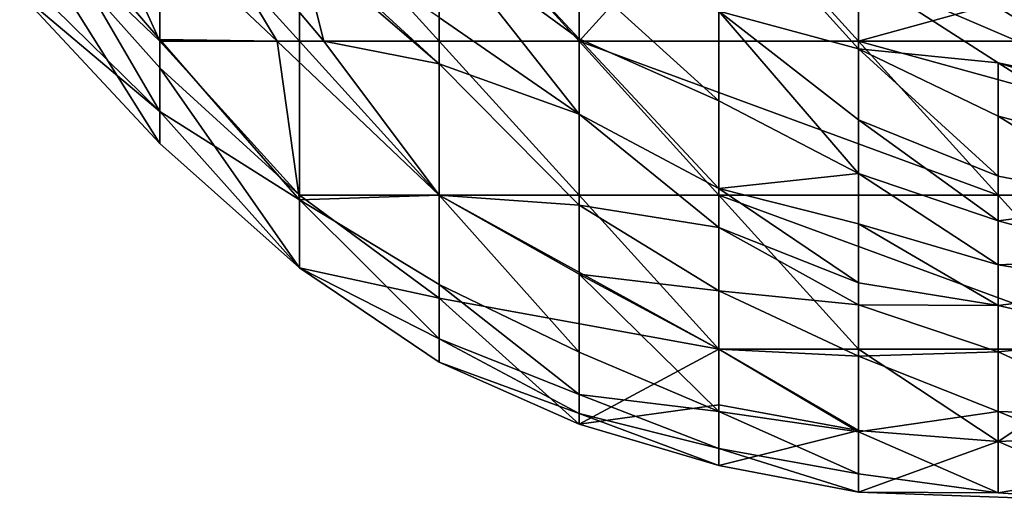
# Model space of a CAD drawing. Extents: x -0.375 to 0.375, y -0.309 to 0.309.
# Tile 2 of 226: x -0.2699 to -0.25481, y -0.30892 to -0.30153. Entities that reach past the tile are written whole.
import ezdxf

# ---------------------------------------------------------------- set-up
doc = ezdxf.new("R2010")
doc.units = 0

msp = doc.modelspace()

# ---------------------------------------------------------------- linework, layer by layer
for points in [[(-0.269892, -0.297143, 0.002997), (-0.26775, -0.30186, 0.005333), (-0.270222, -0.299501, 0.005942)], [(-0.26775, -0.299501, 0.002785), (-0.26775, -0.30186, 0.005333), (-0.269892, -0.297143, 0.002997)], [(-0.265609, -0.300368, 0.087346), (-0.26775, -0.298876, 0.075717), (-0.265238, -0.30186, 0.07184)], [(-0.265238, -0.30186, 0.07184), (-0.26775, -0.298876, 0.075717), (-0.265953, -0.30186, 0.060211)], [(-0.26775, -0.298876, 0.075717), (-0.26775, -0.300165, 0.056335), (-0.265953, -0.30186, 0.060211)], [(-0.254901, -0.29926, 0.234648), (-0.252759, -0.301895, 0.207513), (-0.252759, -0.300464, 0.234648)], [(-0.254901, -0.300658, 0.21139), (-0.252759, -0.301895, 0.207513), (-0.254901, -0.29926, 0.234648)], [(-0.271255, -0.299501, 0.009818), (-0.26775, -0.302934, 0.017571), (-0.269753, -0.299501, 0.033076)], [(-0.269892, -0.301128, 0.009818), (-0.26775, -0.302934, 0.017571), (-0.271255, -0.299501, 0.009818)], [(-0.26775, -0.302269, 0.005942), (-0.26775, -0.303428, 0.009818), (-0.270222, -0.299501, 0.005942)], [(-0.270222, -0.299501, 0.005942), (-0.26775, -0.303428, 0.009818), (-0.269892, -0.301128, 0.009818)], [(-0.26775, -0.302269, 0.005942), (-0.270222, -0.299501, 0.005942), (-0.26775, -0.30186, 0.005333)], [(-0.26775, -0.300165, 0.056335), (-0.269753, -0.299501, 0.033076), (-0.26775, -0.301834, 0.033076)], [(-0.26775, -0.302934, 0.017571), (-0.26775, -0.301834, 0.033076), (-0.269753, -0.299501, 0.033076)], [(-0.265609, -0.30186, 0.0029), (-0.26775, -0.30186, 0.005333), (-0.26775, -0.299501, 0.002785)], [(-0.265609, -0.299501, 0.00161), (-0.265609, -0.30186, 0.0029), (-0.26775, -0.299501, 0.002785)], [(-0.263467, -0.301497, 0.102851), (-0.266425, -0.299501, 0.087346), (-0.263467, -0.302208, 0.091222)], [(-0.263467, -0.302208, 0.091222), (-0.266425, -0.299501, 0.087346), (-0.265609, -0.300368, 0.087346)], [(-0.263467, -0.30186, 0.00171), (-0.265609, -0.299501, 0.00161), (-0.263467, -0.299501, 0.001131)], [(-0.265609, -0.30186, 0.0029), (-0.265609, -0.299501, 0.00161), (-0.263467, -0.30186, 0.00171)], [(-0.263489, -0.299501, 0.133862), (-0.261325, -0.301824, 0.12611), (-0.261325, -0.300832, 0.141615)], [(-0.261325, -0.301824, 0.12611), (-0.263489, -0.299501, 0.133862), (-0.263467, -0.300257, 0.122233)], [(-0.261325, -0.30186, 0.001237), (-0.263467, -0.299501, 0.001131), (-0.259184, -0.299501, 0.000754)], [(-0.263467, -0.30186, 0.00171), (-0.263467, -0.299501, 0.001131), (-0.261325, -0.30186, 0.001237)], [(-0.261325, -0.30186, 0.001237), (-0.259184, -0.299501, 0.000754), (-0.257042, -0.30186, 0.000877)], [(-0.257042, -0.30186, 0.000877), (-0.259184, -0.299501, 0.000754), (-0.248476, -0.299501, 0.000592)], [(-0.257042, -0.30186, 0.000877), (-0.248476, -0.299501, 0.000592), (-0.248476, -0.30186, 0.000837)], [(-0.259184, -0.299605, 0.184255), (-0.257042, -0.301977, 0.16875), (-0.257042, -0.300811, 0.188132)], [(-0.257042, -0.301977, 0.16875), (-0.259184, -0.299605, 0.184255), (-0.259184, -0.301399, 0.157121)], [(-0.26775, -0.301834, 0.033076), (-0.265953, -0.30186, 0.060211), (-0.26775, -0.300165, 0.056335)], [(-0.261325, -0.302979, 0.106728), (-0.261325, -0.301824, 0.12611), (-0.263467, -0.300257, 0.122233)], [(-0.263467, -0.301497, 0.102851), (-0.261325, -0.302979, 0.106728), (-0.263467, -0.300257, 0.122233)], [(-0.265238, -0.30186, 0.07184), (-0.263467, -0.302208, 0.091222), (-0.265609, -0.300368, 0.087346)], [(-0.254901, -0.301341, 0.199761), (-0.252759, -0.301895, 0.207513), (-0.254901, -0.300658, 0.21139)], [(-0.261325, -0.301824, 0.12611), (-0.259184, -0.302773, 0.133862), (-0.261325, -0.300832, 0.141615)], [(-0.261325, -0.300832, 0.141615), (-0.259184, -0.302773, 0.133862), (-0.259184, -0.301399, 0.157121)], [(-0.257042, -0.301977, 0.16875), (-0.254901, -0.30219, 0.184255), (-0.257042, -0.300811, 0.188132)], [(-0.252759, -0.302649, 0.192008), (-0.254901, -0.301341, 0.199761), (-0.257042, -0.300811, 0.188132)], [(-0.252759, -0.302649, 0.192008), (-0.257042, -0.300811, 0.188132), (-0.254901, -0.30219, 0.184255)], [(-0.26775, -0.303428, 0.009818), (-0.26775, -0.302934, 0.017571), (-0.269892, -0.301128, 0.009818)], [(-0.257042, -0.303066, 0.149368), (-0.257042, -0.301977, 0.16875), (-0.259184, -0.301399, 0.157121)], [(-0.259184, -0.301399, 0.157121), (-0.257042, -0.303888, 0.133862), (-0.257042, -0.303066, 0.149368)], [(-0.259184, -0.302773, 0.133862), (-0.257042, -0.303888, 0.133862), (-0.259184, -0.301399, 0.157121)], [(-0.252759, -0.302649, 0.192008), (-0.252759, -0.301895, 0.207513), (-0.254901, -0.301341, 0.199761)], [(-0.263467, -0.302208, 0.091222), (-0.261325, -0.302979, 0.106728), (-0.263467, -0.301497, 0.102851)], [(-0.265953, -0.30186, 0.060211), (-0.26775, -0.301834, 0.033076), (-0.265609, -0.304287, 0.0292)], [(-0.26775, -0.302934, 0.017571), (-0.265609, -0.304287, 0.0292), (-0.26775, -0.301834, 0.033076)], [(-0.26775, -0.302269, 0.005942), (-0.26775, -0.30186, 0.005333), (-0.265609, -0.304218, 0.005803)], [(-0.265609, -0.304218, 0.005803), (-0.26775, -0.30186, 0.005333), (-0.265609, -0.30186, 0.0029)], [(-0.263467, -0.304218, 0.060211), (-0.265238, -0.30186, 0.07184), (-0.265953, -0.30186, 0.060211)], [(-0.265609, -0.304287, 0.0292), (-0.263467, -0.304218, 0.060211), (-0.265953, -0.30186, 0.060211)], [(-0.263467, -0.304218, 0.003529), (-0.265609, -0.304218, 0.005803), (-0.265609, -0.30186, 0.0029)], [(-0.265609, -0.30186, 0.0029), (-0.263467, -0.30186, 0.00171), (-0.263467, -0.304218, 0.003529)], [(-0.263467, -0.302208, 0.091222), (-0.265238, -0.30186, 0.07184), (-0.263467, -0.304218, 0.060211)], [(-0.261325, -0.30186, 0.001237), (-0.261325, -0.304218, 0.00231), (-0.263467, -0.30186, 0.00171)], [(-0.261325, -0.304218, 0.00231), (-0.263467, -0.304218, 0.003529), (-0.263467, -0.30186, 0.00171)], [(-0.261325, -0.302979, 0.106728), (-0.259184, -0.304116, 0.110604), (-0.261325, -0.301824, 0.12611)], [(-0.259184, -0.302773, 0.133862), (-0.261325, -0.301824, 0.12611), (-0.259184, -0.304116, 0.110604)], [(-0.259184, -0.304218, 0.001777), (-0.261325, -0.304218, 0.00231), (-0.261325, -0.30186, 0.001237)], [(-0.254901, -0.304218, 0.001442), (-0.261325, -0.30186, 0.001237), (-0.257042, -0.30186, 0.000877)], [(-0.259184, -0.304218, 0.001777), (-0.261325, -0.30186, 0.001237), (-0.254901, -0.304218, 0.001442)], [(-0.248476, -0.304218, 0.00164), (-0.257042, -0.30186, 0.000877), (-0.248476, -0.30186, 0.000837)], [(-0.254901, -0.304218, 0.001442), (-0.257042, -0.30186, 0.000877), (-0.248476, -0.304218, 0.00164)], [(-0.254901, -0.30219, 0.184255), (-0.257042, -0.301977, 0.16875), (-0.254901, -0.303008, 0.16875)], [(-0.257042, -0.301977, 0.16875), (-0.254901, -0.303927, 0.149368), (-0.254901, -0.303008, 0.16875)], [(-0.257042, -0.303066, 0.149368), (-0.254901, -0.303927, 0.149368), (-0.257042, -0.301977, 0.16875)], [(-0.263467, -0.302208, 0.091222), (-0.261325, -0.304372, 0.083469), (-0.261325, -0.302979, 0.106728)], [(-0.263467, -0.304218, 0.060211), (-0.261325, -0.304372, 0.083469), (-0.263467, -0.302208, 0.091222)], [(-0.254901, -0.303008, 0.16875), (-0.252759, -0.303553, 0.172626), (-0.254901, -0.30219, 0.184255)], [(-0.252759, -0.302649, 0.192008), (-0.254901, -0.30219, 0.184255), (-0.252759, -0.302853, 0.188132)], [(-0.254901, -0.30219, 0.184255), (-0.252759, -0.303553, 0.172626), (-0.252759, -0.302853, 0.188132)], [(-0.26775, -0.303428, 0.009818), (-0.26775, -0.302269, 0.005942), (-0.265609, -0.305331, 0.009818)], [(-0.26775, -0.302269, 0.005942), (-0.265609, -0.304218, 0.005803), (-0.265609, -0.305331, 0.009818)], [(-0.257042, -0.303888, 0.133862), (-0.259184, -0.302773, 0.133862), (-0.259184, -0.304116, 0.110604)], [(-0.265609, -0.304287, 0.0292), (-0.26775, -0.302934, 0.017571), (-0.265609, -0.305331, 0.009818)], [(-0.26775, -0.302934, 0.017571), (-0.26775, -0.303428, 0.009818), (-0.265609, -0.305331, 0.009818)], [(-0.259184, -0.304116, 0.110604), (-0.261325, -0.302979, 0.106728), (-0.259184, -0.304715, 0.098975)], [(-0.261325, -0.304372, 0.083469), (-0.259184, -0.304715, 0.098975), (-0.261325, -0.302979, 0.106728)], [(-0.254901, -0.303927, 0.149368), (-0.257042, -0.303066, 0.149368), (-0.254901, -0.304612, 0.133862)], [(-0.257042, -0.303888, 0.133862), (-0.254901, -0.304612, 0.133862), (-0.257042, -0.303066, 0.149368)], [(-0.254901, -0.303008, 0.16875), (-0.252759, -0.304334, 0.153244), (-0.252759, -0.303553, 0.172626)], [(-0.254901, -0.303927, 0.149368), (-0.252759, -0.304334, 0.153244), (-0.254901, -0.303008, 0.16875)], [(-0.257042, -0.304658, 0.118357), (-0.257042, -0.303888, 0.133862), (-0.259184, -0.304116, 0.110604)], [(-0.254901, -0.304612, 0.133862), (-0.257042, -0.303888, 0.133862), (-0.254901, -0.305286, 0.118357)], [(-0.257042, -0.304658, 0.118357), (-0.254901, -0.305286, 0.118357), (-0.257042, -0.303888, 0.133862)], [(-0.252759, -0.304334, 0.153244), (-0.254901, -0.303927, 0.149368), (-0.254901, -0.304612, 0.133862)], [(-0.257042, -0.304658, 0.118357), (-0.259184, -0.304116, 0.110604), (-0.257042, -0.305562, 0.098975)], [(-0.259184, -0.304116, 0.110604), (-0.259184, -0.304715, 0.098975), (-0.257042, -0.305562, 0.098975)], [(-0.263467, -0.304218, 0.060211), (-0.265609, -0.304287, 0.0292), (-0.263467, -0.305584, 0.036953)], [(-0.263467, -0.304218, 0.003529), (-0.263467, -0.305795, 0.005942), (-0.265609, -0.304218, 0.005803)], [(-0.263467, -0.305795, 0.005942), (-0.265609, -0.305331, 0.009818), (-0.265609, -0.304218, 0.005803)], [(-0.265609, -0.304287, 0.0292), (-0.263467, -0.306418, 0.021447), (-0.263467, -0.305584, 0.036953)], [(-0.265609, -0.305331, 0.009818), (-0.263467, -0.306418, 0.021447), (-0.265609, -0.304287, 0.0292)], [(-0.261325, -0.304372, 0.083469), (-0.263467, -0.304218, 0.060211), (-0.261325, -0.305426, 0.064088)], [(-0.263467, -0.304218, 0.060211), (-0.261325, -0.306622, 0.040829), (-0.261325, -0.305426, 0.064088)], [(-0.261325, -0.306622, 0.040829), (-0.263467, -0.304218, 0.060211), (-0.263467, -0.305584, 0.036953)], [(-0.259184, -0.306577, 0.004319), (-0.263467, -0.304218, 0.003529), (-0.261325, -0.304218, 0.00231)], [(-0.263467, -0.305795, 0.005942), (-0.263467, -0.304218, 0.003529), (-0.259184, -0.306577, 0.004319)], [(-0.259184, -0.306577, 0.004319), (-0.261325, -0.304218, 0.00231), (-0.259184, -0.304218, 0.001777)], [(-0.259184, -0.304218, 0.001777), (-0.252759, -0.306577, 0.003446), (-0.257042, -0.306577, 0.003686)], [(-0.252759, -0.306577, 0.003446), (-0.259184, -0.304218, 0.001777), (-0.254901, -0.304218, 0.001442)], [(-0.259184, -0.306577, 0.004319), (-0.259184, -0.304218, 0.001777), (-0.257042, -0.306577, 0.003686)], [(-0.248476, -0.304218, 0.00164), (-0.252759, -0.306577, 0.003446), (-0.254901, -0.304218, 0.001442)], [(-0.252759, -0.304334, 0.153244), (-0.254901, -0.304612, 0.133862), (-0.252759, -0.305193, 0.129986)], [(-0.259184, -0.304715, 0.098975), (-0.261325, -0.304372, 0.083469), (-0.259184, -0.305685, 0.079593)], [(-0.261325, -0.305426, 0.064088), (-0.259184, -0.305685, 0.079593), (-0.261325, -0.304372, 0.083469)], [(-0.254901, -0.305286, 0.118357), (-0.252759, -0.305193, 0.129986), (-0.254901, -0.304612, 0.133862)], [(-0.259184, -0.304715, 0.098975), (-0.257042, -0.305899, 0.091222), (-0.257042, -0.305562, 0.098975)], [(-0.259184, -0.305685, 0.079593), (-0.257042, -0.305899, 0.091222), (-0.259184, -0.304715, 0.098975)], [(-0.257042, -0.304658, 0.118357), (-0.254901, -0.305906, 0.102851), (-0.254901, -0.305286, 0.118357)], [(-0.257042, -0.305562, 0.098975), (-0.254901, -0.305906, 0.102851), (-0.257042, -0.304658, 0.118357)], [(-0.254901, -0.305286, 0.118357), (-0.252759, -0.305625, 0.118357), (-0.252759, -0.305193, 0.129986)], [(-0.263467, -0.306418, 0.021447), (-0.265609, -0.305331, 0.009818), (-0.263467, -0.306776, 0.009818)], [(-0.265609, -0.305331, 0.009818), (-0.263467, -0.305795, 0.005942), (-0.263467, -0.306776, 0.009818)], [(-0.254901, -0.305906, 0.102851), (-0.252759, -0.305625, 0.118357), (-0.254901, -0.305286, 0.118357)], [(-0.261325, -0.305426, 0.064088), (-0.259184, -0.306575, 0.060211), (-0.259184, -0.305685, 0.079593)], [(-0.259184, -0.306575, 0.060211), (-0.261325, -0.305426, 0.064088), (-0.259184, -0.30753, 0.036953)], [(-0.261325, -0.305426, 0.064088), (-0.261325, -0.306622, 0.040829), (-0.259184, -0.30753, 0.036953)], [(-0.261325, -0.307272, 0.025324), (-0.261325, -0.306622, 0.040829), (-0.263467, -0.305584, 0.036953)], [(-0.263467, -0.306418, 0.021447), (-0.261325, -0.307272, 0.025324), (-0.263467, -0.305584, 0.036953)], [(-0.259184, -0.305685, 0.079593), (-0.257042, -0.306683, 0.07184), (-0.257042, -0.305899, 0.091222)], [(-0.259184, -0.306575, 0.060211), (-0.257042, -0.306683, 0.07184), (-0.259184, -0.305685, 0.079593)], [(-0.257042, -0.305899, 0.091222), (-0.254901, -0.305906, 0.102851), (-0.257042, -0.305562, 0.098975)], [(-0.254901, -0.305906, 0.102851), (-0.252759, -0.306404, 0.095098), (-0.252759, -0.305625, 0.118357)], [(-0.263467, -0.306776, 0.009818), (-0.263467, -0.305795, 0.005942), (-0.261325, -0.307725, 0.009818)], [(-0.263467, -0.305795, 0.005942), (-0.259184, -0.306577, 0.004319), (-0.261325, -0.307725, 0.009818)], [(-0.257042, -0.305899, 0.091222), (-0.254901, -0.306619, 0.083469), (-0.254901, -0.305906, 0.102851)], [(-0.257042, -0.306683, 0.07184), (-0.254901, -0.306619, 0.083469), (-0.257042, -0.305899, 0.091222)], [(-0.252759, -0.306404, 0.095098), (-0.254901, -0.305906, 0.102851), (-0.254901, -0.306619, 0.083469)], [(-0.261325, -0.307272, 0.025324), (-0.263467, -0.306418, 0.021447), (-0.261325, -0.307564, 0.017571)], [(-0.263467, -0.306418, 0.021447), (-0.263467, -0.306776, 0.009818), (-0.261325, -0.307564, 0.017571)], [(-0.254901, -0.306619, 0.083469), (-0.252759, -0.307602, 0.056335), (-0.252759, -0.306404, 0.095098)], [(-0.259184, -0.307428, 0.005942), (-0.261325, -0.307725, 0.009818), (-0.259184, -0.306577, 0.004319)], [(-0.259184, -0.306575, 0.060211), (-0.257042, -0.307846, 0.040829), (-0.257042, -0.306683, 0.07184)], [(-0.259184, -0.30753, 0.036953), (-0.257042, -0.307846, 0.040829), (-0.259184, -0.306575, 0.060211)], [(-0.257042, -0.306577, 0.003686), (-0.257042, -0.307822, 0.005942), (-0.259184, -0.306577, 0.004319)], [(-0.257042, -0.307822, 0.005942), (-0.259184, -0.307428, 0.005942), (-0.259184, -0.306577, 0.004319)], [(-0.252759, -0.306577, 0.003446), (-0.254901, -0.307991, 0.005942), (-0.257042, -0.306577, 0.003686)], [(-0.254901, -0.307991, 0.005942), (-0.257042, -0.307822, 0.005942), (-0.257042, -0.306577, 0.003686)], [(-0.250618, -0.307803, 0.005942), (-0.254901, -0.307991, 0.005942), (-0.252759, -0.306577, 0.003446)], [(-0.261325, -0.307272, 0.025324), (-0.259184, -0.30753, 0.036953), (-0.261325, -0.306622, 0.040829)], [(-0.257042, -0.306683, 0.07184), (-0.254901, -0.307533, 0.056335), (-0.254901, -0.306619, 0.083469)], [(-0.257042, -0.307846, 0.040829), (-0.254901, -0.307533, 0.056335), (-0.257042, -0.306683, 0.07184)], [(-0.254901, -0.307533, 0.056335), (-0.252759, -0.307602, 0.056335), (-0.254901, -0.306619, 0.083469)], [(-0.263467, -0.306776, 0.009818), (-0.261325, -0.307725, 0.009818), (-0.261325, -0.307564, 0.017571)], [(-0.261325, -0.307272, 0.025324), (-0.259184, -0.308098, 0.021447), (-0.259184, -0.30753, 0.036953)], [(-0.261325, -0.307564, 0.017571), (-0.259184, -0.308098, 0.021447), (-0.261325, -0.307272, 0.025324)], [(-0.261325, -0.307725, 0.009818), (-0.259184, -0.307428, 0.005942), (-0.259184, -0.30836, 0.009818)], [(-0.259184, -0.307428, 0.005942), (-0.257042, -0.307822, 0.005942), (-0.259184, -0.30836, 0.009818)], [(-0.261325, -0.307564, 0.017571), (-0.259184, -0.30836, 0.009818), (-0.259184, -0.308098, 0.021447)], [(-0.261325, -0.307725, 0.009818), (-0.259184, -0.30836, 0.009818), (-0.261325, -0.307564, 0.017571)], [(-0.259184, -0.30753, 0.036953), (-0.257042, -0.308489, 0.021447), (-0.257042, -0.307846, 0.040829)], [(-0.259184, -0.308098, 0.021447), (-0.257042, -0.308489, 0.021447), (-0.259184, -0.30753, 0.036953)], [(-0.257042, -0.307846, 0.040829), (-0.254901, -0.308776, 0.017571), (-0.254901, -0.307533, 0.056335)], [(-0.254901, -0.307533, 0.056335), (-0.252759, -0.308411, 0.0292), (-0.252759, -0.307602, 0.056335)], [(-0.254901, -0.308776, 0.017571), (-0.252759, -0.308411, 0.0292), (-0.254901, -0.307533, 0.056335)], [(-0.254901, -0.307991, 0.005942), (-0.250618, -0.307803, 0.005942), (-0.252759, -0.308923, 0.009818)], [(-0.259184, -0.30836, 0.009818), (-0.257042, -0.307822, 0.005942), (-0.257042, -0.308769, 0.009818)], [(-0.257042, -0.308769, 0.009818), (-0.257042, -0.307822, 0.005942), (-0.254901, -0.307991, 0.005942)], [(-0.257042, -0.308489, 0.021447), (-0.254901, -0.308776, 0.017571), (-0.257042, -0.307846, 0.040829)], [(-0.259184, -0.308098, 0.021447), (-0.257042, -0.308769, 0.009818), (-0.257042, -0.308489, 0.021447)], [(-0.259184, -0.30836, 0.009818), (-0.257042, -0.308769, 0.009818), (-0.259184, -0.308098, 0.021447)], [(-0.257042, -0.308769, 0.009818), (-0.254901, -0.307991, 0.005942), (-0.252759, -0.308923, 0.009818)], [(-0.254901, -0.308776, 0.017571), (-0.252759, -0.308923, 0.009818), (-0.252759, -0.308411, 0.0292)], [(-0.257042, -0.308489, 0.021447), (-0.257042, -0.308769, 0.009818), (-0.254901, -0.308776, 0.017571)], [(-0.257042, -0.308769, 0.009818), (-0.252759, -0.308923, 0.009818), (-0.254901, -0.308776, 0.017571)]]:
    msp.add_3dface(points)

doc.saveas('drawing.dxf')
